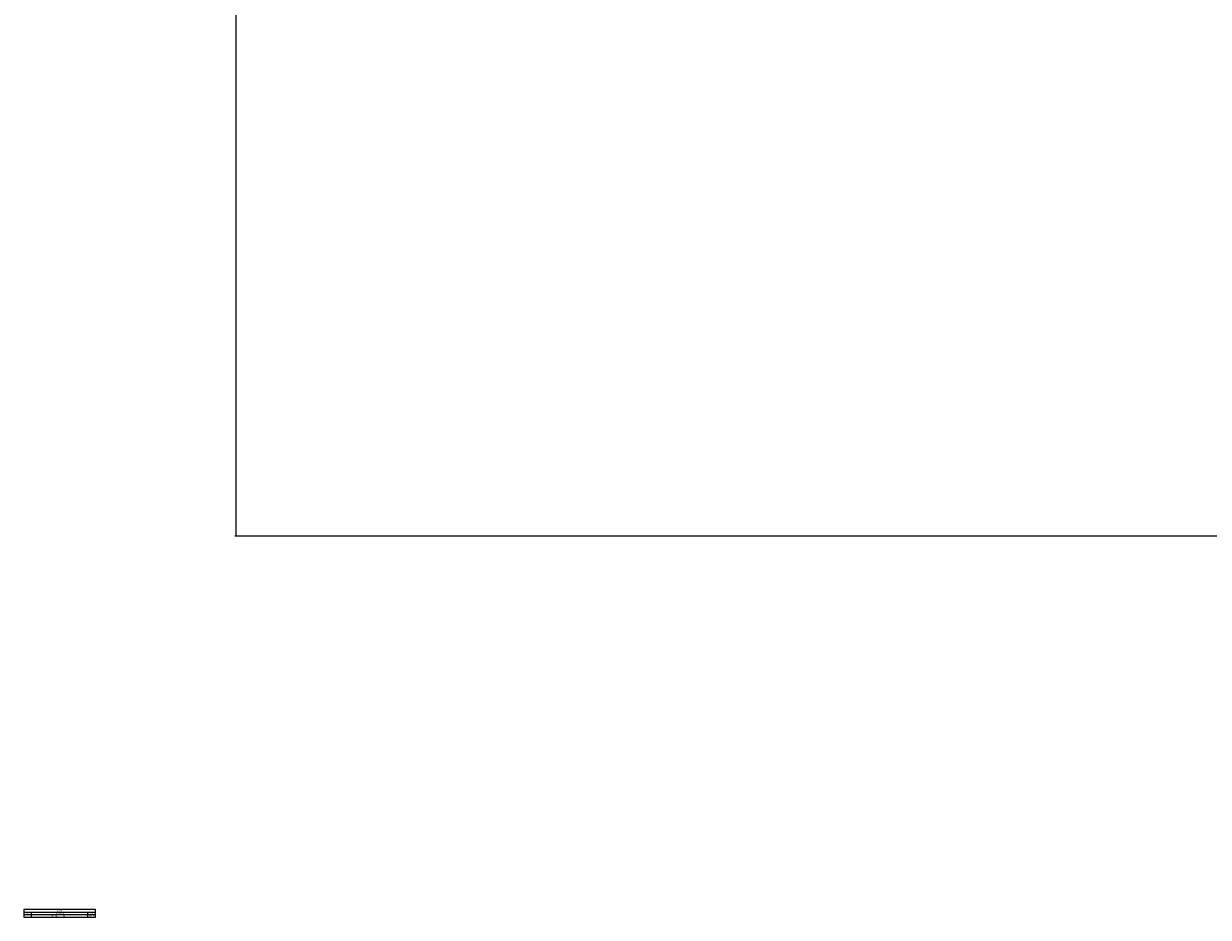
# Model space of a CAD drawing. Header units: millimetres. Extents: x 20 to 19305, y 40 to 15632.
# Tile 1 of 114: x 20 to 5284, y 40 to 4011. Entities that reach past the tile are written whole.
import ezdxf

# ---------------------------------------------------------------- set-up
doc = ezdxf.new("R2010")
doc.units = ezdxf.units.MM
doc.layers.add('COMPONENT_GEOMETRY', color=7, linetype='Continuous')
doc.styles.add('SLDTEXTSTYLE1', font='TXT', dxfattribs={"width": 0.75})
doc.dimstyles.new('SLDDIMSTYLE0', dxfattribs={"dimtxt": 150, "dimasz": 6.604, "dimexe": 0, "dimexo": 0.0625, "dimgap": 37.5, "dimtad": 0, "dimtih": 1, "dimtoh": 1, "dimdec": 0, "dimlfac": 0.5, "dimrnd": 1e-09, "dimzin": 12, "dimdsep": 46, "dimtxsty": 'SLDTEXTSTYLE1', "dimsah": 1, "dimcen": 0.09, "dimadec": 0, "dimazin": 3, "dimtfac": 1, "dimtdec": 0, "dimtofl": 0, "dimtmove": 0, "dimatfit": 3, "dimfxl": 1, "dimfrac": 2, "dimtolj": 1, "dimtzin": 12, "dimarcsym": 0})

# ---------------------------------------------------------------- blocks, each defined once
blk = doc.blocks.new('SW_TABLEANNOTATION_0')
at = {"layer": 'COMPONENT_GEOMETRY', "color": 0, "ltscale": 2}
for p, q in [((0, 0), (0, -34.3)), ((319.4, 0), (0, 0)), ((319.4, -34.3), (319.4, 0)), ((0, -10.9), (319.4, -10.9)), ((0, -21.8), (319.4, -21.8)), ((0, -34.3), (319.4, -34.3)), ((33.7, -10.9), (33.7, -21.8)), ((33.7, -21.8), (33.7, -34.3)), ((283.9, -10.9), (283.9, -21.8)), ((283.9, -21.8), (283.9, -34.3))]:
    blk.add_line(p, q, dxfattribs=at)
at = {"layer": 'COMPONENT_GEOMETRY', "color": 0, "ltscale": 2, "attachment_point": 1, "style": 'SLDTEXTSTYLE1'}
for s, insert, char_height in [('REV.', (10.9, -13.7), 4.23), ('A', (14.8, -25.4), 4.23), ('Initial check in for costing', (124.3, -25.4), 4.233), ('DESCRIPTION', (141.1, -13.7), 4.233), ('REVISIONS', (145.8, -2.8), 4.23), ('01/12/2017', (286.6, -25.4), 4.23), ('DATE', (294.7, -13.7), 4.23)]:
    blk.add_mtext(s, dxfattribs=dict(at, insert=insert, char_height=char_height))
blk = doc.blocks.new('_D_3')
at = {"layer": 'COMPONENT_GEOMETRY', "color": 7, "ltscale": 2}
for p, q in [((6638.5, 7959.5), (957.9, 7959.5)), ((964.3, 7959.5), (964.3, 4965.9)), ((964.3, 1734.2), (964.3, 4727.8)), ((5843.4, 1734.2), (957.9, 1734.2))]:
    blk.add_line(p, q, dxfattribs=at)
for points in [[(964.3, 7959.5), (963.3, 7952.9), (965.3, 7952.9)], [(964.3, 1734.2), (965.3, 1740.8), (963.3, 1740.8)]]:
    blk.add_solid(points, dxfattribs=at)
at = {"layer": 'COMPONENT_GEOMETRY', "color": 7, "ltscale": 2, "insert": (742.6, 4921.1), "char_height": 150, "attachment_point": 1, "style": 'SLDTEXTSTYLE1'}
blk.add_mtext('3113', dxfattribs=at)

msp = doc.modelspace()

# ---------------------------------------------------------------- block references
at = {"layer": 'COMPONENT_GEOMETRY', "ltscale": 2}
msp.add_blockref('SW_TABLEANNOTATION_0', (19.56, 74.75), dxfattribs=at)

# ---------------------------------------------------------------- dimensions: what is measured, and where the dimension line sits
at = {"layer": 'COMPONENT_GEOMETRY', "color": 7, "ltscale": 2}
dim = msp.add_linear_dim(base=(964.27, 7959.49), p1=(5845.95, 1734.2), p2=(6641.06, 7959.49), angle=90, dimstyle='SLDDIMSTYLE0', dxfattribs=at)
dim.commit()
dim.dimension.update_dxf_attribs({"geometry": '_D_3', "text_midpoint": (964.27, 4846.84), "dimtype": 160})

doc.saveas('drawing.dxf')
